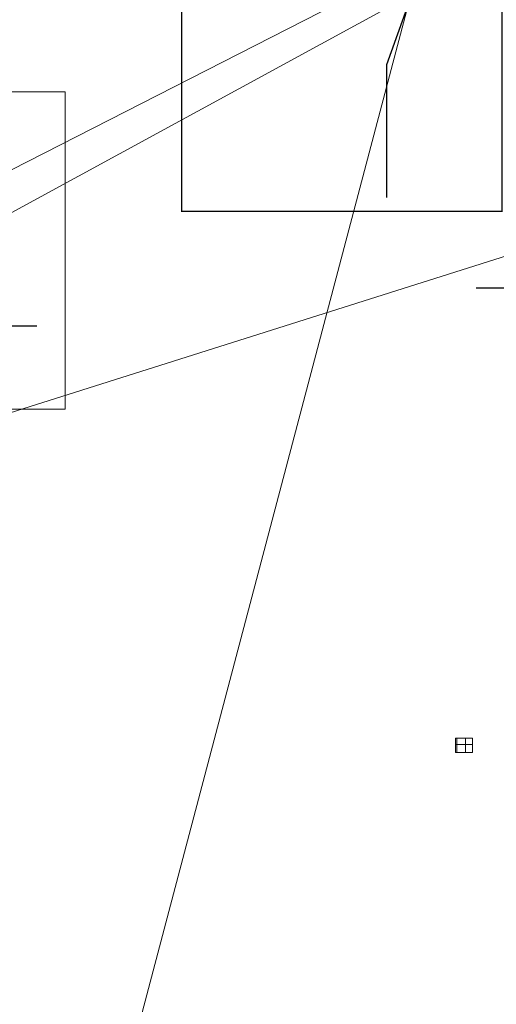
# Model space of a CAD drawing. Header units: millimetres. Extents: x 15214 to 140083, y -437840 to -79279.
# Tile 214 of 256: x 54009 to 57374, y -207391 to -200435. Entities that reach past the tile are written whole.
import ezdxf

# ---------------------------------------------------------------- set-up
doc = ezdxf.new("R2010")
doc.units = ezdxf.units.MM
for name, color, linetype, lineweight in [('! posadzki', 7, 'Continuous', 0), ('!! 0 posadzki gres sanit 2', 244, 'Continuous', 9), ('Istn-sciany', 3, 'Continuous', 30)]:
    doc.layers.add(name, color=color, linetype=linetype, lineweight=lineweight)
doc.layers.add('!! remont sali gimnastycznej', color=200, linetype='Continuous', lineweight=0, plot=False)

msp = doc.modelspace()

# ---------------------------------------------------------------- hatches: boundary and pattern name
at = {"layer": '!! 0 posadzki gres sanit 2', "ltscale": 0.5}
h = msp.add_hatch(dxfattribs=at)
h.set_pattern_fill('_USER', color=256, scale=60, double=1, pattern_type=0)
h.set_pattern_definition([(360, (28895.73, -234055.44), (4e-15, 60), []), (90, (28895.73, -234055.44), (-60, 7e-15), [])])
h.paths.add_polyline_path([(57086.07879, -205509.8241), (57206.07879, -205509.8241), (57206.07879, -205611.52626), (57086.07879, -205611.52626)])
edge = h.paths.add_edge_path(flags=17)
edge.add_line((57086.07879, -205509.8241), (57206.07879, -205509.8241))

# ---------------------------------------------------------------- linework, layer by layer
at = {"layer": '! posadzki'}
msp.add_lwpolyline([(48680.55868, -200943.81398), (54330.72045, -200943.81398), (54330.72045, -203186.49365), (48680.55868, -203186.49365)], close=True, dxfattribs=at)
at = {"layer": '!! 0 posadzki gres sanit 2', "ltscale": 0.5}
msp.add_lwpolyline([(57086.07879, -205509.8241), (57206.07879, -205509.8241)], dxfattribs=at)
msp.add_lwpolyline([(57086.07879, -205509.8241), (57206.07879, -205509.8241), (57206.07879, -205611.52626), (57086.07879, -205611.52626)], close=True, dxfattribs=at)
at = {"layer": '!! remont sali gimnastycznej', "const_width": 10}
msp.add_lwpolyline([(55152.45045, -201787.85422), (55152.45045, -196460.80056), (57414.08959, -196460.80056), (57414.08959, -201787.85422)], close=True, dxfattribs=at)
at = {"layer": '!! remont sali gimnastycznej'}
for points in [[(67897.46482, -198791.30041), (43352.61349, -206564.15626)], [(43885.51031, -208059.34504), (43892.62523, -207280.01489), (58398.56735, -199370.5883)], [(43524.05937, -207208.52095), (43524.05937, -206817.836), (57964.41412, -199443.5883)], [(54841.10932, -207573.03921), (56951.88868, -199571.5883)]]:
    msp.add_lwpolyline(points, dxfattribs=at)
at = {"layer": 'Istn-sciany'}
for points in [[(56897.91608, -199570.5883), (56897.91608, -199916.83421), (56597.23552, -200752.85414), (56597.23552, -201691.17621)], [(57710.56735, -202363.74713), (57605.56735, -202363.74713), (57453.0479, -202332.21228), (57232.02214, -202332.21228)], [(54129.00795, -202600.49928), (53642.4892, -202600.49928)]]:
    msp.add_lwpolyline(points, dxfattribs=at)

doc.saveas('drawing.dxf')
